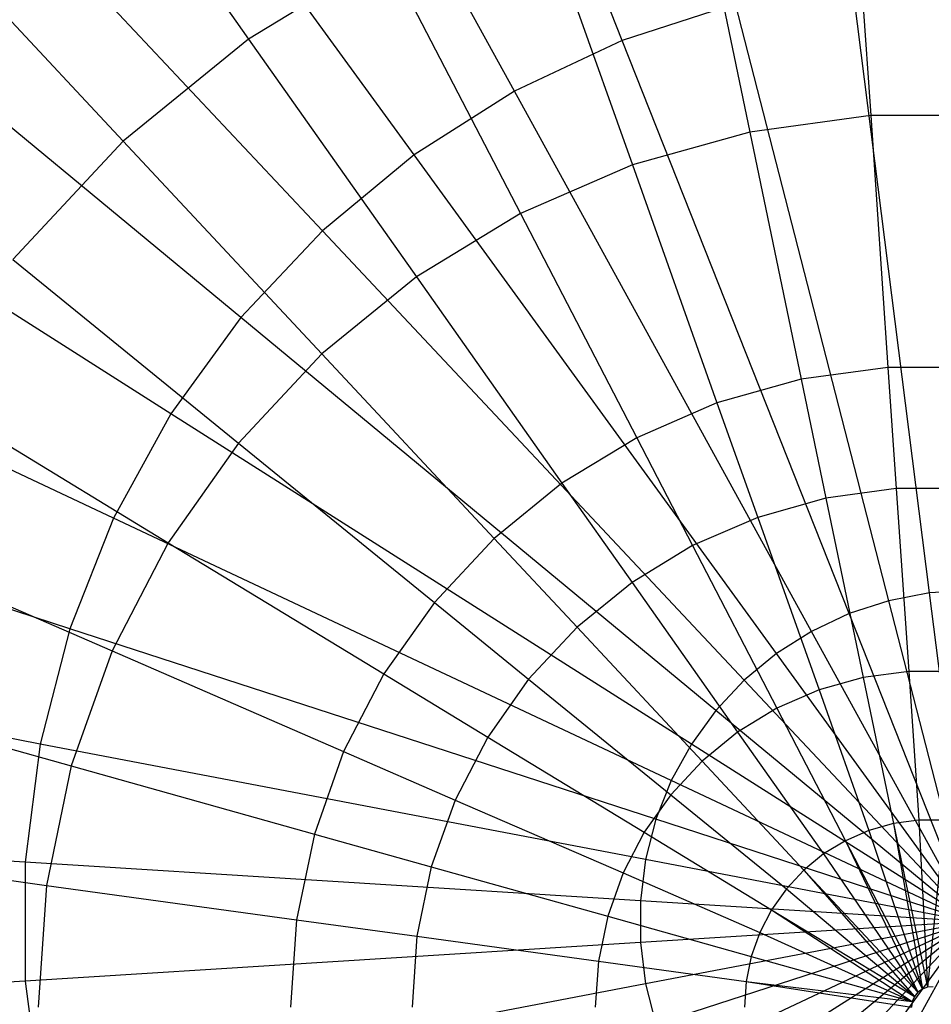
# Model space of a CAD drawing. Extents: x -12.2 to 12.8, y 0.1 to 12.5.
# Tile 18 of 66: x -5.264 to -4.777, y 5.475 to 6.001. Entities that reach past the tile are written whole.
import ezdxf

# ---------------------------------------------------------------- set-up
doc = ezdxf.new("R2010")
doc.units = 0
doc.header["$LTSCALE"] = 2.54
doc.layers.get('0').update_dxf_attribs({"color": 13, "linetype": 'CONTINUOUS'})

# ---------------------------------------------------------------- blocks, each defined once
blk = doc.blocks.new('GRUPUJ_1')
at = {"color": 0}
for p, q in [((7.26341, 5.92127, 18.05329), (7.13738, 6.23959, 17.97926)), ((7.26341, 5.92127, 18.05329), (7.13738, 6.23959, 17.97926)), ((7.20582, 5.89417, 18.05329), (7.04088, 6.19418, 17.97926)), ((7.20582, 5.89417, 18.05329), (7.04088, 6.19418, 17.97926)), ((7.15207, 5.86006, 18.05329), (6.95084, 6.13704, 17.97926)), ((7.15207, 5.86006, 18.05329), (6.95084, 6.13704, 17.97926)), ((7.10303, 5.81949, 18.05329), (6.86867, 6.06906, 17.97926)), ((7.10303, 5.81949, 18.05329), (6.86867, 6.06906, 17.97926)), ((6.96582, 6.06042, 13.84361), (7.06353, 5.922, 14.10488)), ((6.96582, 6.06042, 13.84361), (7.06353, 5.922, 14.10488)), ((7.38568, 6.03649, 14.10488), (7.3963, 5.88117, 14.30535)), ((7.38568, 6.03649, 14.10488), (7.3963, 5.88117, 14.30535)), ((7.30001, 6.02471, 14.10488), (7.33168, 5.87229, 14.30535)), ((7.30001, 6.02471, 14.10488), (7.33168, 5.87229, 14.30535)), ((7.21673, 6.00138, 14.10488), (7.26887, 5.85469, 14.30535)), ((7.21673, 6.00138, 14.10488), (7.26887, 5.85469, 14.30535)), ((7.05946, 5.77309, 18.05329), (6.79566, 5.99132, 17.97926)), ((7.05946, 5.77309, 18.05329), (6.79566, 5.99132, 17.97926)), ((6.8808, 5.99125, 13.84361), (6.99645, 5.86742, 14.10488)), ((6.8808, 5.99125, 13.84361), (6.99645, 5.86742, 14.10488)), ((7.13742, 5.96693, 14.10488), (7.06353, 5.922, 14.10488)), ((7.13742, 5.96693, 14.10488), (7.06353, 5.922, 14.10488)), ((7.13742, 5.96693, 14.10488), (7.20904, 5.8287, 14.30535)), ((7.13742, 5.96693, 14.10488), (7.20904, 5.8287, 14.30535)), ((7.42779, 5.6258, 18.0935), (7.38647, 5.95286, 18.05329)), ((7.42779, 5.6258, 18.0935), (7.38647, 5.95286, 18.05329)), ((7.32395, 5.94094, 18.05329), (7.26341, 5.92127, 18.05329)), ((7.32395, 5.94094, 18.05329), (7.26341, 5.92127, 18.05329)), ((7.40593, 5.62164, 18.0935), (7.32395, 5.94094, 18.05329)), ((7.40593, 5.62164, 18.0935), (7.32395, 5.94094, 18.05329)), ((7.06353, 5.922, 14.10488), (6.99645, 5.86742, 14.10488)), ((7.06353, 5.922, 14.10488), (6.99645, 5.86742, 14.10488)), ((7.06353, 5.922, 14.10488), (7.1533, 5.79481, 14.30535)), ((7.06353, 5.922, 14.10488), (7.1533, 5.79481, 14.30535)), ((7.26341, 5.92127, 18.05329), (7.20582, 5.89417, 18.05329)), ((7.26341, 5.92127, 18.05329), (7.20582, 5.89417, 18.05329)), ((7.38477, 5.61476, 18.0935), (7.26341, 5.92127, 18.05329)), ((7.38477, 5.61476, 18.0935), (7.26341, 5.92127, 18.05329)), ((7.02204, 5.72159, 18.05329), (6.73298, 5.90504, 17.97926)), ((7.02204, 5.72159, 18.05329), (6.73298, 5.90504, 17.97926)), ((7.20582, 5.89417, 18.05329), (7.15207, 5.86006, 18.05329)), ((7.20582, 5.89417, 18.05329), (7.15207, 5.86006, 18.05329)), ((7.36463, 5.60528, 18.0935), (7.20582, 5.89417, 18.05329)), ((7.36463, 5.60528, 18.0935), (7.20582, 5.89417, 18.05329)), ((7.3963, 5.88117, 14.30535), (7.33168, 5.87229, 14.30535)), ((7.3963, 5.88117, 14.30535), (7.33168, 5.87229, 14.30535)), ((7.3963, 5.88117, 14.30535), (7.40552, 5.74646, 14.44481)), ((7.46153, 5.88117, 14.30535), (7.3963, 5.88117, 14.30535)), ((7.3963, 5.88117, 14.30535), (7.40552, 5.74646, 14.44481)), ((7.46153, 5.88117, 14.30535), (7.3963, 5.88117, 14.30535)), ((7.33168, 5.87229, 14.30535), (7.26887, 5.85469, 14.30535)), ((7.33168, 5.87229, 14.30535), (7.26887, 5.85469, 14.30535)), ((7.33168, 5.87229, 14.30535), (7.35915, 5.74009, 14.44481)), ((7.33168, 5.87229, 14.30535), (7.35915, 5.74009, 14.44481)), ((6.99645, 5.86742, 14.10488), (6.93742, 5.80422, 14.10488)), ((6.99645, 5.86742, 14.10488), (6.93742, 5.80422, 14.10488)), ((6.99645, 5.86742, 14.10488), (7.10271, 5.75365, 14.30535)), ((6.99645, 5.86742, 14.10488), (7.10271, 5.75365, 14.30535)), ((7.15207, 5.86006, 18.05329), (7.10303, 5.81949, 18.05329)), ((7.15207, 5.86006, 18.05329), (7.10303, 5.81949, 18.05329)), ((7.34584, 5.59336, 18.0935), (7.15207, 5.86006, 18.05329)), ((7.34584, 5.59336, 18.0935), (7.15207, 5.86006, 18.05329)), ((7.26887, 5.85469, 14.30535), (7.20904, 5.8287, 14.30535)), ((7.26887, 5.85469, 14.30535), (7.20904, 5.8287, 14.30535)), ((7.26887, 5.85469, 14.30535), (7.31409, 5.72746, 14.44481)), ((7.26887, 5.85469, 14.30535), (7.31409, 5.72746, 14.44481)), ((7.20904, 5.8287, 14.30535), (7.1533, 5.79481, 14.30535)), ((7.20904, 5.8287, 14.30535), (7.1533, 5.79481, 14.30535)), ((7.20904, 5.8287, 14.30535), (7.27116, 5.70882, 14.44481)), ((7.20904, 5.8287, 14.30535), (7.27116, 5.70882, 14.44481)), ((7.10303, 5.81949, 18.05329), (7.05946, 5.77309, 18.05329)), ((7.10303, 5.81949, 18.05329), (7.05946, 5.77309, 18.05329)), ((7.3287, 5.57918, 18.0935), (7.10303, 5.81949, 18.05329)), ((7.3287, 5.57918, 18.0935), (7.10303, 5.81949, 18.05329)), ((6.99138, 5.66581, 18.05329), (6.6816, 5.81158, 17.97926)), ((6.99138, 5.66581, 18.05329), (6.6816, 5.81158, 17.97926)), ((6.93742, 5.80422, 14.10488), (7.05818, 5.70597, 14.30535)), ((6.93742, 5.80422, 14.10488), (7.05818, 5.70597, 14.30535)), ((7.1533, 5.79481, 14.30535), (7.10271, 5.75365, 14.30535)), ((7.1533, 5.79481, 14.30535), (7.10271, 5.75365, 14.30535)), ((7.1533, 5.79481, 14.30535), (7.23117, 5.6845, 14.44481)), ((7.1533, 5.79481, 14.30535), (7.23117, 5.6845, 14.44481)), ((7.05946, 5.77309, 18.05329), (7.02204, 5.72159, 18.05329)), ((7.05946, 5.77309, 18.05329), (7.02204, 5.72159, 18.05329)), ((7.31346, 5.56295, 18.0935), (7.05946, 5.77309, 18.05329)), ((7.31346, 5.56295, 18.0935), (7.05946, 5.77309, 18.05329)), ((7.10271, 5.75365, 14.30535), (7.05818, 5.70597, 14.30535)), ((7.10271, 5.75365, 14.30535), (7.05818, 5.70597, 14.30535)), ((7.10271, 5.75365, 14.30535), (7.19487, 5.65496, 14.44481)), ((7.10271, 5.75365, 14.30535), (7.19487, 5.65496, 14.44481)), ((7.40552, 5.74646, 14.44481), (7.35915, 5.74009, 14.44481)), ((7.40552, 5.74646, 14.44481), (7.35915, 5.74009, 14.44481)), ((7.40552, 5.74646, 14.44481), (7.40995, 5.68163, 14.49838)), ((7.45232, 5.74646, 14.44481), (7.40552, 5.74646, 14.44481)), ((7.40552, 5.74646, 14.44481), (7.40995, 5.68163, 14.49838)), ((7.45232, 5.74646, 14.44481), (7.40552, 5.74646, 14.44481)), ((7.35915, 5.74009, 14.44481), (7.31409, 5.72746, 14.44481)), ((7.35915, 5.74009, 14.44481), (7.31409, 5.72746, 14.44481)), ((7.35915, 5.74009, 14.44481), (7.37237, 5.67647, 14.49838)), ((7.35915, 5.74009, 14.44481), (7.37237, 5.67647, 14.49838)), ((6.88755, 5.73357, 14.10488), (7.02057, 5.65268, 14.30535)), ((6.88755, 5.73357, 14.10488), (7.02057, 5.65268, 14.30535)), ((7.31409, 5.72746, 14.44481), (7.27116, 5.70882, 14.44481)), ((7.31409, 5.72746, 14.44481), (7.27116, 5.70882, 14.44481)), ((7.31409, 5.72746, 14.44481), (7.33585, 5.66623, 14.49838)), ((7.31409, 5.72746, 14.44481), (7.33585, 5.66623, 14.49838)), ((7.02204, 5.72159, 18.05329), (6.99138, 5.66581, 18.05329)), ((7.02204, 5.72159, 18.05329), (6.99138, 5.66581, 18.05329)), ((7.30038, 5.54495, 18.0935), (7.02204, 5.72159, 18.05329)), ((7.30038, 5.54495, 18.0935), (7.02204, 5.72159, 18.05329)), ((6.96795, 5.60663, 18.05329), (6.64234, 5.71242, 17.97926)), ((6.96795, 5.60663, 18.05329), (6.64234, 5.71242, 17.97926)), ((7.27116, 5.70882, 14.44481), (7.23117, 5.6845, 14.44481)), ((7.27116, 5.70882, 14.44481), (7.23117, 5.6845, 14.44481)), ((7.27116, 5.70882, 14.44481), (7.30106, 5.65112, 14.49838)), ((7.27116, 5.70882, 14.44481), (7.30106, 5.65112, 14.49838)), ((7.05818, 5.70597, 14.30535), (7.02057, 5.65268, 14.30535)), ((7.05818, 5.70597, 14.30535), (7.02057, 5.65268, 14.30535)), ((7.05818, 5.70597, 14.30535), (7.16292, 5.62076, 14.44481)), ((7.05818, 5.70597, 14.30535), (7.16292, 5.62076, 14.44481)), ((7.23117, 5.6845, 14.44481), (7.19487, 5.65496, 14.44481)), ((7.23117, 5.6845, 14.44481), (7.19487, 5.65496, 14.44481)), ((7.23117, 5.6845, 14.44481), (7.26865, 5.63141, 14.49838)), ((7.23117, 5.6845, 14.44481), (7.26865, 5.63141, 14.49838)), ((7.37237, 5.67647, 14.49838), (7.33585, 5.66623, 14.49838)), ((7.37237, 5.67647, 14.49838), (7.33585, 5.66623, 14.49838)), ((7.40995, 5.68163, 14.49838), (7.37237, 5.67647, 14.49838)), ((7.40995, 5.68163, 14.49838), (7.37237, 5.67647, 14.49838)), ((7.37237, 5.67647, 14.49838), (7.3923, 5.58055, 14.55834)), ((7.37237, 5.67647, 14.49838), (7.3923, 5.58055, 14.55834)), ((7.40995, 5.68163, 14.49838), (7.41664, 5.58389, 14.55834)), ((7.44788, 5.68163, 14.49838), (7.40995, 5.68163, 14.49838)), ((7.40995, 5.68163, 14.49838), (7.41664, 5.58389, 14.55834)), ((7.44788, 5.68163, 14.49838), (7.40995, 5.68163, 14.49838)), ((7.33585, 5.66623, 14.49838), (7.30106, 5.65112, 14.49838)), ((7.33585, 5.66623, 14.49838), (7.30106, 5.65112, 14.49838)), ((7.33585, 5.66623, 14.49838), (7.36866, 5.57392, 14.55834)), ((7.33585, 5.66623, 14.49838), (7.36866, 5.57392, 14.55834)), ((6.99138, 5.66581, 18.05329), (6.96795, 5.60663, 18.05329)), ((6.99138, 5.66581, 18.05329), (6.96795, 5.60663, 18.05329)), ((7.28966, 5.52545, 18.0935), (6.99138, 5.66581, 18.05329)), ((7.28966, 5.52545, 18.0935), (6.99138, 5.66581, 18.05329)), ((6.84776, 5.65679, 14.10488), (6.99055, 5.59477, 14.30535)), ((6.84776, 5.65679, 14.10488), (6.99055, 5.59477, 14.30535)), ((7.02057, 5.65268, 14.30535), (6.99055, 5.59477, 14.30535)), ((7.02057, 5.65268, 14.30535), (6.99055, 5.59477, 14.30535)), ((7.02057, 5.65268, 14.30535), (7.13593, 5.58252, 14.44481)), ((7.02057, 5.65268, 14.30535), (7.13593, 5.58252, 14.44481)), ((7.19487, 5.65496, 14.44481), (7.16292, 5.62076, 14.44481)), ((7.19487, 5.65496, 14.44481), (7.16292, 5.62076, 14.44481)), ((7.19487, 5.65496, 14.44481), (7.23922, 5.60747, 14.49838)), ((7.19487, 5.65496, 14.44481), (7.23922, 5.60747, 14.49838)), ((7.30106, 5.65112, 14.49838), (7.26865, 5.63141, 14.49838)), ((7.30106, 5.65112, 14.49838), (7.26865, 5.63141, 14.49838)), ((7.30106, 5.65112, 14.49838), (7.34613, 5.56413, 14.55834)), ((7.30106, 5.65112, 14.49838), (7.34613, 5.56413, 14.55834)), ((7.26865, 5.63141, 14.49838), (7.23922, 5.60747, 14.49838)), ((7.26865, 5.63141, 14.49838), (7.23922, 5.60747, 14.49838)), ((7.26865, 5.63141, 14.49838), (7.32514, 5.55137, 14.55834)), ((7.26865, 5.63141, 14.49838), (7.32514, 5.55137, 14.55834)), ((7.42779, 5.6258, 18.0935), (7.40593, 5.62164, 18.0935)), ((7.42779, 5.6258, 18.0935), (7.40593, 5.62164, 18.0935)), ((7.45, 5.6272, 18.0935), (7.42779, 5.6258, 18.0935)), ((7.45, 5.6272, 18.0935), (7.42779, 5.6258, 18.0935)), ((7.45, 5.45, 18.1), (7.42779, 5.6258, 18.0935)), ((7.45, 5.45, 18.1), (7.42779, 5.6258, 18.0935)), ((7.16292, 5.62076, 14.44481), (7.13593, 5.58252, 14.44481)), ((7.16292, 5.62076, 14.44481), (7.13593, 5.58252, 14.44481)), ((7.16292, 5.62076, 14.44481), (7.21333, 5.57975, 14.49838)), ((7.16292, 5.62076, 14.44481), (7.21333, 5.57975, 14.49838)), ((7.40593, 5.62164, 18.0935), (7.38477, 5.61476, 18.0935)), ((7.40593, 5.62164, 18.0935), (7.38477, 5.61476, 18.0935)), ((7.45, 5.45, 18.1), (7.40593, 5.62164, 18.0935)), ((7.45, 5.45, 18.1), (7.40593, 5.62164, 18.0935)), ((7.38477, 5.61476, 18.0935), (7.36463, 5.60528, 18.0935)), ((7.38477, 5.61476, 18.0935), (7.36463, 5.60528, 18.0935)), ((7.45, 5.45, 18.1), (7.38477, 5.61476, 18.0935)), ((7.45, 5.45, 18.1), (7.38477, 5.61476, 18.0935)), ((6.95212, 5.54498, 18.05329), (6.61582, 5.60913, 17.97926)), ((6.95212, 5.54498, 18.05329), (6.61582, 5.60913, 17.97926)), ((6.96795, 5.60663, 18.05329), (6.95212, 5.54498, 18.05329)), ((6.96795, 5.60663, 18.05329), (6.95212, 5.54498, 18.05329)), ((7.28147, 5.50476, 18.0935), (6.96795, 5.60663, 18.05329)), ((7.28147, 5.50476, 18.0935), (6.96795, 5.60663, 18.05329)), ((7.23922, 5.60747, 14.49838), (7.21333, 5.57975, 14.49838)), ((7.23922, 5.60747, 14.49838), (7.21333, 5.57975, 14.49838)), ((7.23922, 5.60747, 14.49838), (7.30609, 5.53587, 14.55834)), ((7.23922, 5.60747, 14.49838), (7.30609, 5.53587, 14.55834)), ((7.36463, 5.60528, 18.0935), (7.34584, 5.59336, 18.0935)), ((7.36463, 5.60528, 18.0935), (7.34584, 5.59336, 18.0935)), ((7.45, 5.45, 18.1), (7.36463, 5.60528, 18.0935)), ((7.45, 5.45, 18.1), (7.36463, 5.60528, 18.0935)), ((6.99055, 5.59477, 14.30535), (6.96871, 5.5333, 14.30535)), ((6.99055, 5.59477, 14.30535), (6.96871, 5.5333, 14.30535)), ((6.99055, 5.59477, 14.30535), (7.1144, 5.54097, 14.44481)), ((6.99055, 5.59477, 14.30535), (7.1144, 5.54097, 14.44481)), ((7.34584, 5.59336, 18.0935), (7.3287, 5.57918, 18.0935)), ((7.34584, 5.59336, 18.0935), (7.3287, 5.57918, 18.0935)), ((7.45, 5.45, 18.1), (7.34584, 5.59336, 18.0935)), ((7.45, 5.45, 18.1), (7.34584, 5.59336, 18.0935)), ((7.13593, 5.58252, 14.44481), (7.1144, 5.54097, 14.44481)), ((7.13593, 5.58252, 14.44481), (7.1144, 5.54097, 14.44481)), ((7.13593, 5.58252, 14.44481), (7.19146, 5.54876, 14.49838)), ((7.13593, 5.58252, 14.44481), (7.19146, 5.54876, 14.49838)), ((7.41664, 5.58389, 14.55834), (7.3923, 5.58055, 14.55834)), ((7.41664, 5.58389, 14.55834), (7.3923, 5.58055, 14.55834)), ((7.4412, 5.58389, 14.55834), (7.41664, 5.58389, 14.55834)), ((7.4412, 5.58389, 14.55834), (7.41664, 5.58389, 14.55834)), ((7.41664, 5.58389, 14.55834), (7.42208, 5.50432, 14.58457)), ((7.41664, 5.58389, 14.55834), (7.42208, 5.50432, 14.58457)), ((7.21333, 5.57975, 14.49838), (7.19146, 5.54876, 14.49838)), ((7.21333, 5.57975, 14.49838), (7.19146, 5.54876, 14.49838)), ((7.21333, 5.57975, 14.49838), (7.28933, 5.51792, 14.55834)), ((7.21333, 5.57975, 14.49838), (7.28933, 5.51792, 14.55834)), ((7.3287, 5.57918, 18.0935), (7.31346, 5.56295, 18.0935)), ((7.3287, 5.57918, 18.0935), (7.31346, 5.56295, 18.0935)), ((7.45, 5.45, 18.1), (7.3287, 5.57918, 18.0935)), ((7.45, 5.45, 18.1), (7.3287, 5.57918, 18.0935)), ((7.3923, 5.58055, 14.55834), (7.36866, 5.57392, 14.55834)), ((7.3923, 5.58055, 14.55834), (7.36866, 5.57392, 14.55834)), ((7.3923, 5.58055, 14.55834), (7.40853, 5.50245, 14.58457)), ((7.3923, 5.58055, 14.55834), (7.40853, 5.50245, 14.58457)), ((6.8188, 5.5753, 14.10488), (6.96871, 5.5333, 14.30535)), ((6.8188, 5.5753, 14.10488), (6.96871, 5.5333, 14.30535)), ((7.36866, 5.57392, 14.55834), (7.34613, 5.56413, 14.55834)), ((7.36866, 5.57392, 14.55834), (7.34613, 5.56413, 14.55834)), ((7.36866, 5.57392, 14.55834), (7.39536, 5.49877, 14.58457)), ((7.36866, 5.57392, 14.55834), (7.39536, 5.49877, 14.58457)), ((7.31346, 5.56295, 18.0935), (7.30038, 5.54495, 18.0935)), ((7.31346, 5.56295, 18.0935), (7.30038, 5.54495, 18.0935)), ((7.45, 5.45, 18.1), (7.31346, 5.56295, 18.0935)), ((7.45, 5.45, 18.1), (7.31346, 5.56295, 18.0935)), ((7.34613, 5.56413, 14.55834), (7.32514, 5.55137, 14.55834)), ((7.34613, 5.56413, 14.55834), (7.32514, 5.55137, 14.55834)), ((7.34613, 5.56413, 14.55834), (7.38282, 5.49332, 14.58457)), ((7.34613, 5.56413, 14.55834), (7.38282, 5.49332, 14.58457)), ((7.32514, 5.55137, 14.55834), (7.30609, 5.53587, 14.55834)), ((7.32514, 5.55137, 14.55834), (7.30609, 5.53587, 14.55834)), ((7.32514, 5.55137, 14.55834), (7.37114, 5.48621, 14.58457)), ((7.32514, 5.55137, 14.55834), (7.37114, 5.48621, 14.58457)), ((6.95212, 5.54498, 18.05329), (6.94414, 5.48183, 18.05329)), ((6.95212, 5.54498, 18.05329), (6.94414, 5.48183, 18.05329)), ((7.27594, 5.4832, 18.0935), (6.95212, 5.54498, 18.05329)), ((7.27594, 5.4832, 18.0935), (6.95212, 5.54498, 18.05329)), ((7.19146, 5.54876, 14.49838), (7.174, 5.51508, 14.49838)), ((7.19146, 5.54876, 14.49838), (7.174, 5.51508, 14.49838)), ((7.19146, 5.54876, 14.49838), (7.27516, 5.49786, 14.55834)), ((7.19146, 5.54876, 14.49838), (7.27516, 5.49786, 14.55834)), ((7.30038, 5.54495, 18.0935), (7.28966, 5.52545, 18.0935)), ((7.30038, 5.54495, 18.0935), (7.28966, 5.52545, 18.0935)), ((7.45, 5.45, 18.1), (7.30038, 5.54495, 18.0935)), ((7.45, 5.45, 18.1), (7.30038, 5.54495, 18.0935)), ((7.1144, 5.54097, 14.44481), (7.09873, 5.49687, 14.44481)), ((7.1144, 5.54097, 14.44481), (7.09873, 5.49687, 14.44481)), ((7.1144, 5.54097, 14.44481), (7.174, 5.51508, 14.49838)), ((7.1144, 5.54097, 14.44481), (7.174, 5.51508, 14.49838)), ((7.30609, 5.53587, 14.55834), (7.28933, 5.51792, 14.55834)), ((7.30609, 5.53587, 14.55834), (7.28933, 5.51792, 14.55834)), ((7.30609, 5.53587, 14.55834), (7.36053, 5.47758, 14.58457)), ((7.30609, 5.53587, 14.55834), (7.36053, 5.47758, 14.58457)), ((6.96871, 5.5333, 14.30535), (6.95544, 5.46944, 14.30535)), ((6.96871, 5.5333, 14.30535), (6.95544, 5.46944, 14.30535)), ((6.96871, 5.5333, 14.30535), (7.09873, 5.49687, 14.44481)), ((6.96871, 5.5333, 14.30535), (7.09873, 5.49687, 14.44481)), ((7.28966, 5.52545, 18.0935), (7.28147, 5.50476, 18.0935)), ((7.28966, 5.52545, 18.0935), (7.28147, 5.50476, 18.0935)), ((7.45, 5.45, 18.1), (7.28966, 5.52545, 18.0935)), ((7.45, 5.45, 18.1), (7.28966, 5.52545, 18.0935)), ((7.174, 5.51508, 14.49838), (7.1613, 5.47934, 14.49838)), ((7.174, 5.51508, 14.49838), (7.1613, 5.47934, 14.49838)), ((7.174, 5.51508, 14.49838), (7.26386, 5.47605, 14.55834)), ((7.174, 5.51508, 14.49838), (7.26386, 5.47605, 14.55834)), ((7.28933, 5.51792, 14.55834), (7.27516, 5.49786, 14.55834)), ((7.28933, 5.51792, 14.55834), (7.27516, 5.49786, 14.55834)), ((7.28933, 5.51792, 14.55834), (7.3512, 5.46759, 14.58457)), ((7.28933, 5.51792, 14.55834), (7.3512, 5.46759, 14.58457)), ((6.94414, 5.48183, 18.05329), (6.60245, 5.50332, 17.97926)), ((6.94414, 5.48183, 18.05329), (6.60245, 5.50332, 17.97926)), ((7.28147, 5.50476, 18.0935), (7.27594, 5.4832, 18.0935)), ((7.28147, 5.50476, 18.0935), (7.27594, 5.4832, 18.0935)), ((7.45, 5.45, 18.1), (7.28147, 5.50476, 18.0935)), ((7.45, 5.45, 18.1), (7.28147, 5.50476, 18.0935)), ((7.42208, 5.50432, 14.58457), (7.40853, 5.50245, 14.58457)), ((7.42208, 5.50432, 14.58457), (7.40853, 5.50245, 14.58457)), ((7.43575, 5.50432, 14.58457), (7.42208, 5.50432, 14.58457)), ((7.42208, 5.50432, 14.58457), (7.42672, 5.41495, 14.59115)), ((7.42208, 5.50432, 14.58457), (7.42672, 5.41495, 14.59115)), ((7.43575, 5.50432, 14.58457), (7.42208, 5.50432, 14.58457)), ((7.43575, 5.50432, 14.58457), (7.42672, 5.41495, 14.59115)), ((7.43575, 5.50432, 14.58457), (7.42672, 5.41495, 14.59115)), ((7.27516, 5.49786, 14.55834), (7.26386, 5.47605, 14.55834)), ((7.27516, 5.49786, 14.55834), (7.26386, 5.47605, 14.55834)), ((7.27516, 5.49786, 14.55834), (7.34331, 5.45642, 14.58457)), ((7.27516, 5.49786, 14.55834), (7.34331, 5.45642, 14.58457)), ((7.39536, 5.49877, 14.58457), (7.38282, 5.49332, 14.58457)), ((7.39536, 5.49877, 14.58457), (7.38282, 5.49332, 14.58457)), ((7.40853, 5.50245, 14.58457), (7.39536, 5.49877, 14.58457)), ((7.40853, 5.50245, 14.58457), (7.39536, 5.49877, 14.58457)), ((7.39536, 5.49877, 14.58457), (7.42394, 5.41397, 14.59115)), ((7.39536, 5.49877, 14.58457), (7.42394, 5.41397, 14.59115)), ((7.40853, 5.50245, 14.58457), (7.42672, 5.41495, 14.59115)), ((7.40853, 5.50245, 14.58457), (7.42394, 5.41397, 14.59115)), ((7.40853, 5.50245, 14.58457), (7.42672, 5.41495, 14.59115)), ((7.40853, 5.50245, 14.58457), (7.42394, 5.41397, 14.59115)), ((7.09873, 5.49687, 14.44481), (7.08921, 5.45105, 14.44481)), ((7.09873, 5.49687, 14.44481), (7.08921, 5.45105, 14.44481)), ((7.09873, 5.49687, 14.44481), (7.1613, 5.47934, 14.49838)), ((7.09873, 5.49687, 14.44481), (7.1613, 5.47934, 14.49838)), ((7.38282, 5.49332, 14.58457), (7.37114, 5.48621, 14.58457)), ((7.38282, 5.49332, 14.58457), (7.37114, 5.48621, 14.58457)), ((7.38282, 5.49332, 14.58457), (7.42394, 5.41397, 14.59115)), ((7.38282, 5.49332, 14.58457), (7.42394, 5.41397, 14.59115)), ((7.38282, 5.49332, 14.58457), (7.42153, 5.41227, 14.59115)), ((7.38282, 5.49332, 14.58457), (7.42153, 5.41227, 14.59115)), ((6.80121, 5.49063, 14.10488), (6.95544, 5.46944, 14.30535)), ((6.80121, 5.49063, 14.10488), (6.95544, 5.46944, 14.30535)), ((7.27315, 5.46113, 18.0935), (6.94414, 5.48183, 18.05329)), ((7.27315, 5.46113, 18.0935), (6.94414, 5.48183, 18.05329)), ((6.94414, 5.48183, 18.05329), (6.94414, 5.41817, 18.05329)), ((6.94414, 5.48183, 18.05329), (6.94414, 5.41817, 18.05329)), ((7.27594, 5.4832, 18.0935), (7.27315, 5.46113, 18.0935)), ((7.27594, 5.4832, 18.0935), (7.27315, 5.46113, 18.0935)), ((7.45, 5.45, 18.1), (7.27594, 5.4832, 18.0935)), ((7.45, 5.45, 18.1), (7.27594, 5.4832, 18.0935)), ((7.37114, 5.48621, 14.58457), (7.36053, 5.47758, 14.58457)), ((7.37114, 5.48621, 14.58457), (7.36053, 5.47758, 14.58457)), ((7.37114, 5.48621, 14.58457), (7.42153, 5.41227, 14.59115)), ((7.37114, 5.48621, 14.58457), (7.42153, 5.41227, 14.59115)), ((7.1613, 5.47934, 14.49838), (7.15358, 5.4422, 14.49838)), ((7.1613, 5.47934, 14.49838), (7.15358, 5.4422, 14.49838)), ((7.1613, 5.47934, 14.49838), (7.25564, 5.45291, 14.55834)), ((7.1613, 5.47934, 14.49838), (7.25564, 5.45291, 14.55834)), ((7.36053, 5.47758, 14.58457), (7.3512, 5.46759, 14.58457)), ((7.36053, 5.47758, 14.58457), (7.3512, 5.46759, 14.58457)), ((7.36053, 5.47758, 14.58457), (7.41967, 5.40998, 14.59115)), ((7.36053, 5.47758, 14.58457), (7.42153, 5.41227, 14.59115)), ((7.36053, 5.47758, 14.58457), (7.41967, 5.40998, 14.59115)), ((7.36053, 5.47758, 14.58457), (7.42153, 5.41227, 14.59115)), ((7.26386, 5.47605, 14.55834), (7.25564, 5.45291, 14.55834)), ((7.26386, 5.47605, 14.55834), (7.25564, 5.45291, 14.55834)), ((7.26386, 5.47605, 14.55834), (7.33702, 5.44427, 14.58457)), ((7.26386, 5.47605, 14.55834), (7.33702, 5.44427, 14.58457)), ((6.95544, 5.46944, 14.30535), (6.95099, 5.40436, 14.30535)), ((6.95544, 5.46944, 14.30535), (6.95099, 5.40436, 14.30535)), ((6.95544, 5.46944, 14.30535), (7.08921, 5.45105, 14.44481)), ((6.95544, 5.46944, 14.30535), (7.08921, 5.45105, 14.44481)), ((7.3512, 5.46759, 14.58457), (7.34331, 5.45642, 14.58457)), ((7.3512, 5.46759, 14.58457), (7.34331, 5.45642, 14.58457)), ((7.3512, 5.46759, 14.58457), (7.41967, 5.40998, 14.59115)), ((7.3512, 5.46759, 14.58457), (7.41967, 5.40998, 14.59115)), ((7.45, 5.45, 18.1), (7.27315, 5.46113, 18.0935)), ((7.27315, 5.46113, 18.0935), (7.27315, 5.43887, 18.0935)), ((7.45, 5.45, 18.1), (7.27315, 5.46113, 18.0935)), ((7.27315, 5.46113, 18.0935), (7.27315, 5.43887, 18.0935)), ((7.34331, 5.45642, 14.58457), (7.33702, 5.44427, 14.58457)), ((7.34331, 5.45642, 14.58457), (7.33702, 5.44427, 14.58457)), ((7.34331, 5.45642, 14.58457), (7.4185, 5.40728, 14.59115)), ((7.34331, 5.45642, 14.58457), (7.41967, 5.40998, 14.59115)), ((7.34331, 5.45642, 14.58457), (7.41967, 5.40998, 14.59115)), ((7.34331, 5.45642, 14.58457), (7.4185, 5.40728, 14.59115)), ((7.08921, 5.45105, 14.44481), (7.08601, 5.40436, 14.44481)), ((7.08921, 5.45105, 14.44481), (7.08601, 5.40436, 14.44481)), ((7.08921, 5.45105, 14.44481), (7.15358, 5.4422, 14.49838)), ((7.08921, 5.45105, 14.44481), (7.15358, 5.4422, 14.49838)), ((7.25564, 5.45291, 14.55834), (7.25064, 5.42886, 14.55834)), ((7.25564, 5.45291, 14.55834), (7.25064, 5.42886, 14.55834)), ((7.25564, 5.45291, 14.55834), (7.33244, 5.43139, 14.58457)), ((7.25564, 5.45291, 14.55834), (7.33244, 5.43139, 14.58457)), ((7.45, 5.45, 18.1), (7.27315, 5.43887, 18.0935)), ((7.45, 5.45, 18.1), (7.27315, 5.43887, 18.0935)), ((7.45, 5.45, 18.1), (7.27594, 5.4168, 18.0935)), ((7.45, 5.45, 18.1), (7.27594, 5.4168, 18.0935)), ((7.45, 5.45, 18.1), (7.28147, 5.39524, 18.0935)), ((7.45, 5.45, 18.1), (7.28147, 5.39524, 18.0935)), ((7.45, 5.45, 18.1), (7.28966, 5.37455, 18.0935)), ((7.45, 5.45, 18.1), (7.28966, 5.37455, 18.0935)), ((7.45, 5.45, 18.1), (7.30038, 5.35505, 18.0935)), ((7.45, 5.45, 18.1), (7.30038, 5.35505, 18.0935)), ((7.45, 5.45, 18.1), (7.31346, 5.33705, 18.0935)), ((7.45, 5.45, 18.1), (7.31346, 5.33705, 18.0935)), ((7.45, 5.45, 18.1), (7.3287, 5.32082, 18.0935)), ((7.45, 5.45, 18.1), (7.3287, 5.32082, 18.0935)), ((7.45, 5.45, 18.1), (7.34584, 5.30664, 18.0935)), ((7.45, 5.45, 18.1), (7.34584, 5.30664, 18.0935)), ((7.45, 5.45, 18.1), (7.36463, 5.29472, 18.0935)), ((7.45, 5.45, 18.1), (7.36463, 5.29472, 18.0935)), ((7.15358, 5.4422, 14.49838), (7.151, 5.40436, 14.49838)), ((7.15358, 5.4422, 14.49838), (7.151, 5.40436, 14.49838)), ((7.15358, 5.4422, 14.49838), (7.25064, 5.42886, 14.55834)), ((7.15358, 5.4422, 14.49838), (7.25064, 5.42886, 14.55834)), ((7.33702, 5.44427, 14.58457), (7.33244, 5.43139, 14.58457)), ((7.33702, 5.44427, 14.58457), (7.33244, 5.43139, 14.58457)), ((7.33702, 5.44427, 14.58457), (7.4185, 5.40728, 14.59115)), ((7.33702, 5.44427, 14.58457), (7.4185, 5.40728, 14.59115)), ((7.27315, 5.43887, 18.0935), (6.94414, 5.41817, 18.05329)), ((7.27315, 5.43887, 18.0935), (6.94414, 5.41817, 18.05329)), ((7.27315, 5.43887, 18.0935), (7.27594, 5.4168, 18.0935)), ((7.27315, 5.43887, 18.0935), (7.27594, 5.4168, 18.0935)), ((7.33244, 5.43139, 14.58457), (7.32966, 5.418, 14.58457)), ((7.33244, 5.43139, 14.58457), (7.32966, 5.418, 14.58457)), ((7.33244, 5.43139, 14.58457), (7.4185, 5.40728, 14.59115)), ((7.33244, 5.43139, 14.58457), (7.4185, 5.40728, 14.59115)), ((7.25064, 5.42886, 14.55834), (7.24897, 5.40436, 14.55834)), ((7.25064, 5.42886, 14.55834), (7.24897, 5.40436, 14.55834)), ((7.25064, 5.42886, 14.55834), (7.32966, 5.418, 14.58457)), ((7.25064, 5.42886, 14.55834), (7.32966, 5.418, 14.58457)), ((6.94414, 5.41817, 18.05329), (6.60245, 5.39668, 17.97926)), ((6.94414, 5.41817, 18.05329), (6.60245, 5.39668, 17.97926)), ((6.94414, 5.41817, 18.05329), (6.95212, 5.35502, 18.05329)), ((6.94414, 5.41817, 18.05329), (6.95212, 5.35502, 18.05329)), ((7.27594, 5.4168, 18.0935), (6.95212, 5.35502, 18.05329)), ((7.27594, 5.4168, 18.0935), (6.95212, 5.35502, 18.05329)), ((7.27594, 5.4168, 18.0935), (7.28147, 5.39524, 18.0935)), ((7.27594, 5.4168, 18.0935), (7.28147, 5.39524, 18.0935)), ((7.32966, 5.418, 14.58457), (7.32872, 5.40436, 14.58457)), ((7.32966, 5.418, 14.58457), (7.32872, 5.40436, 14.58457)), ((7.32966, 5.418, 14.58457), (7.41809, 5.40436, 14.59115)), ((7.32966, 5.418, 14.58457), (7.4185, 5.40728, 14.59115)), ((7.32966, 5.418, 14.58457), (7.41809, 5.40436, 14.59115)), ((7.32966, 5.418, 14.58457), (7.4185, 5.40728, 14.59115)), ((7.42394, 5.41397, 14.59115), (7.42153, 5.41227, 14.59115)), ((7.42672, 5.41495, 14.59115), (7.42394, 5.41397, 14.59115)), ((7.42966, 5.41516, 14.59115), (7.42672, 5.41495, 14.59115)), ((7.41967, 5.40998, 14.59115), (7.4185, 5.40728, 14.59115)), ((7.42153, 5.41227, 14.59115), (7.41967, 5.40998, 14.59115)), ((7.4185, 5.40728, 14.59115), (7.41809, 5.40436, 14.59115))]:
    blk.add_line(p, q, dxfattribs=at)

msp = doc.modelspace()

# ---------------------------------------------------------------- block references
at = {"color": 0}
msp.add_blockref('GRUPUJ_1', (-12.20544, 0.06904, 0.25011), dxfattribs=at)

doc.saveas('drawing.dxf')
